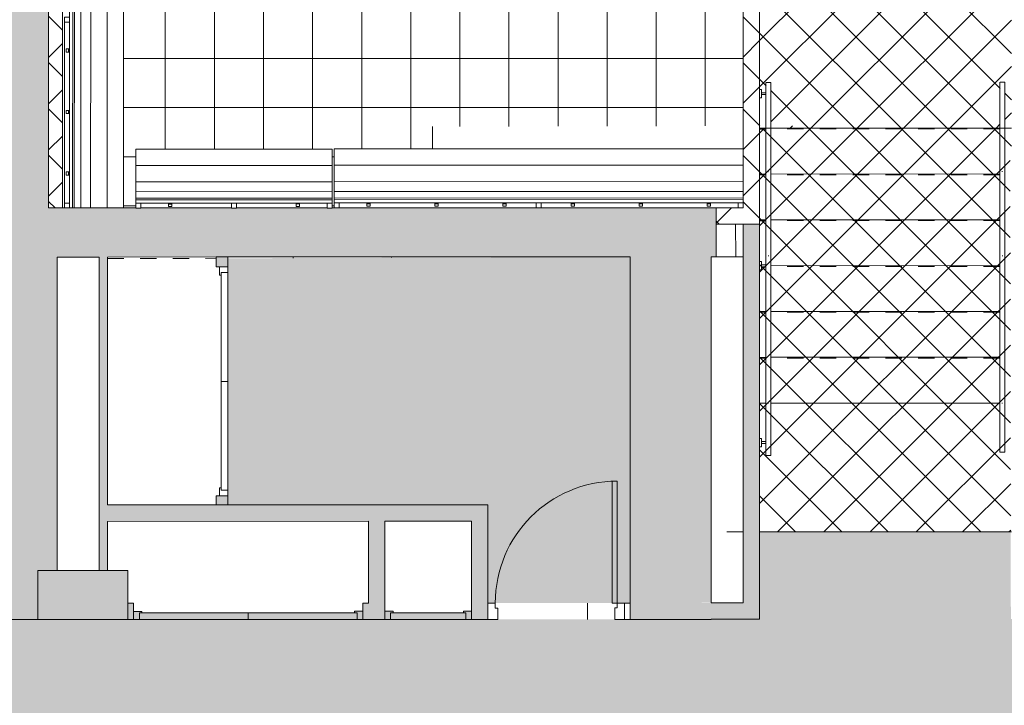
# Model space of a CAD drawing. Header units: metres. Extents: x 82 to 222, y -4 to 154.
# Tile 141 of 214: x 114.69 to 120.71, y 108.34 to 112.53. Entities that reach past the tile are written whole.
import ezdxf

# ---------------------------------------------------------------- set-up
doc = ezdxf.new("R2010")
doc.units = ezdxf.units.M
doc.linetypes.add('Tiret', pattern=[0.0025, 0.00125, -0.00125])
doc.layers.add('A-AREA', color=9, linetype='Tiret', lineweight=5, true_color=0x808080)
doc.layers.add('A-DOOR-FRAM', color=7, linetype='Continuous', lineweight=5, true_color=0x2a2a2a)
for name, color, linetype, lineweight in [('A-AREA-PATT', 7, 'Continuous', 5), ('A-DETL-GENF', 7, 'Continuous', 5), ('A-DETL-THIN', 7, 'Continuous', 5), ('A-DOOR', 7, 'Continuous', 5), ('A-FLOR', 7, 'Continuous', 5), ('A-FLOR-HRAL', 7, 'Continuous', 5), ('A-FLOR-PATT', 7, 'Continuous', 5), ('A-WALL', 7, 'Continuous', 5), ('I-FURN', 7, 'Continuous', 5), ('I-WALL', 7, 'Continuous', 5), ('S-BEAM', 7, 'Continuous', 5), ('S-COLS', 7, 'Continuous', 5), ('S-STRS', 7, 'Continuous', 5)]:
    doc.layers.add(name, color=color, linetype=linetype, lineweight=lineweight)
doc.layers.add('A-WALL-PATT', color=7, linetype='Continuous', true_color=0x2a2a2a)
pattern_1 = [(45, (-65.317, 107.194), (-0.14142136, 0.14142136), []), (135, (-65.317, 107.194), (-0.14142136, -0.14142136), [])]

# ---------------------------------------------------------------- blocks, each defined once
blk = doc.blocks.new('ART-Béton-Poteau rectangulaire - 30x55-3259778-DCE-Plan de reperage des sol- rez de rue-200 - Dépendante 1')
at = {"layer": 'S-COLS', "true_color": 0x2a2a2a}
blk.add_hatch(color=250, dxfattribs=at).paths.add_polyline_path([(-0.15, -0.275), (0.15, -0.275), (0.15, 0.275), (-0.15, 0.275)])
at = {"layer": 'S-COLS', "lineweight": 20}
for p, q in [((0.15, 0.275), (-0.15, 0.275)), ((-0.15, 0.275), (-0.15, -0.275)), ((0.15, -0.275), (0.15, 0.275)), ((-0.15, -0.275), (0.15, -0.275))]:
    blk.add_line(p, q, dxfattribs=at)
blk = doc.blocks.new('Grz_Placard 1V - 53x204-4817843-DCE-Plan de reperage des sol- rez de rue-200 - Dépendante 1')
at = {"layer": 'A-DOOR', "true_color": 0x2a2a2a}
blk.add_hatch(color=250, dxfattribs=at).paths.add_polyline_path([(-0.225, -0.05), (0.235, -0.05), (0.235, -0.01), (-0.225, -0.01)])
at = {"layer": 'A-DOOR-FRAM'}
h = blk.add_hatch(color=256, dxfattribs=at)
h.paths.add_polyline_path([(-0.26, -0.05), (-0.225, -0.05), (-0.225, -0.01), (-0.21, -0.0099), (-0.21, 0), (-0.26, 0), (-0.26, -0.05)])
h.paths.add_polyline_path([(0.235, -0.05), (0.27, -0.05), (0.27, 0), (0.22, 0), (0.22, -0.01), (0.235, -0.01), (0.235, -0.05)])
at = {"layer": 'A-DOOR'}
for p, q in [((0.235, -0.01), (-0.225, -0.01)), ((-0.225, -0.01), (-0.225, -0.05)), ((-0.225, -0.05), (0.235, -0.05)), ((0.235, -0.05), (0.235, -0.01))]:
    blk.add_line(p, q, dxfattribs=at)
at = {"layer": 'A-DOOR-FRAM', "color": 7}
for p, q in [((-0.21, 0), (-0.26, 0)), ((-0.21, -0.01), (-0.21, 0)), ((0.27, 0), (0.22, 0)), ((0.22, 0), (0.22, -0.01)), ((-0.26, -0.05), (-0.225, -0.05)), ((-0.225, -0.05), (-0.225, -0.01)), ((-0.225, -0.01), (-0.21, -0.01)), ((0.22, -0.01), (0.235, -0.01)), ((0.235, -0.01), (0.235, -0.05)), ((0.235, -0.05), (0.27, -0.05))]:
    blk.add_line(p, q, dxfattribs=at)
blk = doc.blocks.new('Grz_Placard 2V - 140x204-5374362-DCE-Plan de reperage des sol- rez de rue-200 - Dépendante 1')
at = {"layer": 'A-DOOR', "true_color": 0x2a2a2a}
for points in [[(-0.66, -0.05), (0.005, -0.05), (0.005, -0.01), (-0.66, -0.01)], [(0.005, -0.05), (0.67, -0.05), (0.67, -0.01), (0.005, -0.01), (0.005, -0.0498)]]:
    blk.add_hatch(color=250, dxfattribs=at).paths.add_polyline_path(points)
at = {"layer": 'A-DOOR-FRAM'}
h = blk.add_hatch(color=256, dxfattribs=at)
h.paths.add_polyline_path([(-0.695, -0.05), (-0.66, -0.05), (-0.66, -0.01), (-0.645, -0.01), (-0.645, 0), (-0.695, 0), (-0.695, -0.01)])
h.paths.add_polyline_path([(0.67, -0.05), (0.705, -0.05), (0.705, 0), (0.655, 0), (0.655, -0.01), (0.67, -0.01), (0.67, -0.05)])
at = {"layer": 'A-DOOR'}
for p, q in [((0.005, -0.01), (-0.66, -0.01)), ((-0.66, -0.01), (-0.66, -0.05)), ((-0.66, -0.05), (0.005, -0.05)), ((0.67, -0.01), (0.005, -0.01)), ((0.005, -0.01), (0.005, -0.05)), ((0.005, -0.05), (0.005, -0.01)), ((0.005, -0.05), (0.67, -0.05)), ((0.67, -0.05), (0.67, -0.01))]:
    blk.add_line(p, q, dxfattribs=at)
at = {"layer": 'A-DOOR-FRAM', "color": 7}
for p, q in [((-0.645, 0), (-0.695, 0)), ((-0.645, -0.01), (-0.645, 0)), ((0.705, 0), (0.655, 0)), ((0.655, 0), (0.655, -0.01)), ((-0.695, -0.05), (-0.66, -0.05)), ((-0.66, -0.05), (-0.66, -0.01)), ((-0.66, -0.01), (-0.645, -0.01)), ((0.655, -0.01), (0.67, -0.01)), ((0.67, -0.01), (0.67, -0.05)), ((0.67, -0.05), (0.705, -0.05))]:
    blk.add_line(p, q, dxfattribs=at)
blk = doc.blocks.new('Type de main courante - Main courante_Interne_-3346414-DCE-Plan de reperage des sol- rez de rue-200 - Dépendante 1')
at = {"layer": 'A-FLOR-HRAL'}
for p, q in [((163.6974, -1.372), (163.2997, -1.788)), ((163.7055, -1.3797), (163.7083, -1.3824)), ((163.3213, -1.8087), (163.7191, -1.3928)), ((162.9644, -2.1385), (162.3401, -2.7913)), ((162.3618, -2.8121), (162.9861, -2.1593)), ((162.9739, -2.1476), (162.9766, -2.1501)), ((162.3401, -2.7913), (162.1216, -3.0198)), ((162.1433, -3.0405), (162.3618, -2.8121)), ((162.1296, -3.0275), (162.1324, -3.0302))]:
    blk.add_line(p, q, dxfattribs=at)
at = {"layer": 'A-FLOR-HRAL', "flags": 128}
blk.add_lwpolyline([(163.3282, -1.7739), (163.3309, -1.775), (163.3329, -1.7769)], dxfattribs=at)
at = {"layer": 'A-FLOR-HRAL'}
blk.add_open_spline([(162.3507, -2.7963), (162.3517, -2.7971), (162.3527, -2.798), (162.3536, -2.7989)], degree=3, dxfattribs=at)
blk = doc.blocks.new('Type de main courante - Main courante_Interne_-V26-DCE-Plan de reperage des sol- rez de rue-200 - Dépendante 1')
at = {"layer": 'A-FLOR-HRAL'}
for p, q in [((163.6974, -1.372), (162.3428, -2.7885)), ((163.7188, -1.3924), (163.6978, -1.3724)), ((163.7191, -1.3928), (162.3645, -2.8093)), ((162.3428, -2.7885), (162.1216, -3.0198)), ((162.3645, -2.8093), (162.1433, -3.0405)), ((162.1433, -3.0405), (162.1216, -3.0198))]:
    blk.add_line(p, q, dxfattribs=at)
blk = doc.blocks.new('Support - Métal - Circulaire - Support - Métal - Circulaire-V27-DCE-Plan de reperage des sol- rez de rue-200 - Dépendante 1')
at = {"layer": 'A-FLOR-HRAL'}
for p, q in [((-0.025, 0.043), (-0.025, 0.0538)), ((0.025, 0.043), (-0.025, 0.043)), ((-0.006, 0.043), (-0.006, 0.015)), ((0.006, 0.043), (0.006, 0.015)), ((0.025, 0.0538), (0.025, 0.043))]:
    blk.add_line(p, q, dxfattribs=at)
blk = doc.blocks.new('bancpateres - bancpateres-4152165-DCE-Plan de reperage des sol- rez de rue-200 - Dépendante 1')
at = {"layer": 'I-FURN'}
for p, q in [((-1.5059, 0.51), (-1.5359, 0.51)), ((-1.5359, 0.51), (-1.5359, 0.48)), ((-1.5059, 0.48), (-1.5059, 0.51)), ((-1.3359, 0.4854), (-1.3359, 0.5)), ((-1.3359, 0.5), (-1.3159, 0.5)), ((-1.3359, 0.4816), (-1.3359, 0.4854)), ((-1.3359, 0.4844), (-1.3359, 0.4854)), ((-1.3159, 0.4854), (-1.3359, 0.4854)), ((-1.3159, 0.4844), (-1.3359, 0.4844)), ((-1.3359, 0.4808), (-1.3359, 0.4816)), ((-1.3159, 0.4816), (-1.3359, 0.4816)), ((-1.3159, 0.5), (-1.3159, 0.4854)), ((-1.3159, 0.4854), (-1.3159, 0.4844)), ((-1.3159, 0.4854), (-1.3159, 0.4816)), ((-1.3159, 0.4816), (-1.3159, 0.4808)), ((-0.9199, 0.4854), (-0.9199, 0.5)), ((-0.9199, 0.5), (-0.8999, 0.5)), ((-0.9199, 0.4816), (-0.9199, 0.4854)), ((-0.9199, 0.4844), (-0.9199, 0.4854)), ((-0.8999, 0.4854), (-0.9199, 0.4854)), ((-0.8999, 0.4844), (-0.9199, 0.4844)), ((-0.9199, 0.4808), (-0.9199, 0.4816)), ((-0.8999, 0.4816), (-0.9199, 0.4816)), ((-0.8999, 0.5), (-0.8999, 0.4854)), ((-0.8999, 0.4854), (-0.8999, 0.4844)), ((-0.8999, 0.4854), (-0.8999, 0.4816)), ((-0.8999, 0.4816), (-0.8999, 0.4808)), ((-0.5039, 0.4854), (-0.5039, 0.5)), ((-0.5039, 0.5), (-0.4839, 0.5)), ((-0.5039, 0.4816), (-0.5039, 0.4854)), ((-0.5039, 0.4844), (-0.5039, 0.4854)), ((-0.4839, 0.4854), (-0.5039, 0.4854)), ((-0.4839, 0.4844), (-0.5039, 0.4844)), ((-0.5039, 0.4808), (-0.5039, 0.4816)), ((-0.4839, 0.4816), (-0.5039, 0.4816)), ((-0.4839, 0.5), (-0.4839, 0.4854)), ((-0.4839, 0.4854), (-0.4839, 0.4844)), ((-0.4839, 0.4854), (-0.4839, 0.4816)), ((-0.4839, 0.4816), (-0.4839, 0.4808)), ((-0.2709, 0.51), (-0.3009, 0.51)), ((-0.3009, 0.51), (-0.3009, 0.48)), ((-0.2709, 0.48), (-0.2709, 0.51)), ((-0.0879, 0.4854), (-0.0879, 0.5)), ((-0.0879, 0.5), (-0.0679, 0.5)), ((-0.0879, 0.4816), (-0.0879, 0.4854)), ((-0.0879, 0.4844), (-0.0879, 0.4854)), ((-0.0679, 0.4854), (-0.0879, 0.4854)), ((-0.0679, 0.4844), (-0.0879, 0.4844)), ((-0.0879, 0.4808), (-0.0879, 0.4816)), ((-0.0679, 0.4816), (-0.0879, 0.4816)), ((-0.0679, 0.5), (-0.0679, 0.4854)), ((-0.0679, 0.4854), (-0.0679, 0.4844)), ((-0.0679, 0.4854), (-0.0679, 0.4816)), ((-0.0679, 0.4816), (-0.0679, 0.4808)), ((0.3281, 0.4854), (0.3281, 0.5)), ((0.3281, 0.5), (0.3481, 0.5)), ((0.3281, 0.4816), (0.3281, 0.4854)), ((0.3281, 0.4844), (0.3281, 0.4854)), ((0.3481, 0.4854), (0.3281, 0.4854)), ((0.3481, 0.4844), (0.3281, 0.4844)), ((0.3281, 0.4808), (0.3281, 0.4816)), ((0.3481, 0.4816), (0.3281, 0.4816)), ((0.3481, 0.5), (0.3481, 0.4854)), ((0.3481, 0.4854), (0.3481, 0.4844)), ((0.3481, 0.4854), (0.3481, 0.4816)), ((0.3481, 0.4816), (0.3481, 0.4808)), ((0.7441, 0.4854), (0.7441, 0.5)), ((0.7441, 0.5), (0.7641, 0.5)), ((0.7441, 0.4816), (0.7441, 0.4854)), ((0.7441, 0.4844), (0.7441, 0.4854)), ((0.7641, 0.4854), (0.7441, 0.4854)), ((0.7641, 0.4844), (0.7441, 0.4844)), ((0.7441, 0.4808), (0.7441, 0.4816)), ((0.7641, 0.4816), (0.7441, 0.4816)), ((0.7641, 0.5), (0.7641, 0.4854)), ((0.7641, 0.4854), (0.7641, 0.4844)), ((0.7641, 0.4854), (0.7641, 0.4816)), ((0.7641, 0.4816), (0.7641, 0.4808)), ((0.9641, 0.51), (0.9341, 0.51)), ((0.9341, 0.51), (0.9341, 0.48)), ((0.9641, 0.48), (0.9641, 0.51)), ((-1.5359, 0.48), (-1.5359, 0.46)), ((-1.5359, 0.48), (-1.5059, 0.48)), ((-1.5359, 0.46), (0.9641, 0.46)), ((-1.5359, 0.46), (-1.5359, 0.41)), ((0.9641, 0.45), (-1.5359, 0.45)), ((-1.5359, 0.45), (-1.5359, 0.35)), ((-0.3009, 0.48), (-1.5059, 0.48)), ((-1.3159, 0.4808), (-1.3359, 0.4808)), ((-0.8999, 0.4808), (-0.9199, 0.4808)), ((-0.4839, 0.4808), (-0.5039, 0.4808)), ((-0.3009, 0.48), (-0.2709, 0.48)), ((0.9341, 0.48), (-0.2709, 0.48)), ((-0.0679, 0.4808), (-0.0879, 0.4808)), ((0.3481, 0.4808), (0.3281, 0.4808)), ((0.7641, 0.4808), (0.7441, 0.4808)), ((0.9341, 0.48), (0.9641, 0.48)), ((0.9641, 0.46), (0.9641, 0.48)), ((0.9641, 0.41), (0.9641, 0.46)), ((0.9641, 0.35), (0.9641, 0.45)), ((-1.5359, 0.41), (0.9641, 0.41)), ((-1.5359, 0.35), (0.9641, 0.35)), ((0.9641, 0.35), (-1.5359, 0.35)), ((-1.5359, 0.35), (-1.5359, 0.25)), ((0.9641, 0.25), (0.9641, 0.35)), ((-1.5359, 0.25), (0.9641, 0.25)), ((0.9641, 0.25), (-1.5359, 0.25)), ((-1.5359, 0.25), (-1.5359, 0.15)), ((0.9641, 0.15), (0.9641, 0.25)), ((-1.5359, 0.15), (0.9641, 0.15))]:
    blk.add_line(p, q, dxfattribs=at)
blk = doc.blocks.new('bancpateres - bancpateres-4229328-DCE-Plan de reperage des sol- rez de rue-200 - Dépendante 1')
at = {"layer": 'I-FURN'}
for p, q in [((0.8639, -0.15), (-1.4359, -0.15)), ((-1.4359, -0.15), (-1.4359, -0.25)), ((0.864, -0.25), (-1.4359, -0.25)), ((-1.4359, -0.25), (-1.4359, -0.35)), ((-1.4359, -0.25), (0.864, -0.25)), ((0.864, -0.35), (-1.4359, -0.35)), ((-1.4359, -0.35), (-1.4359, -0.45)), ((-1.4359, -0.35), (0.864, -0.35)), ((0.864, -0.41), (-1.4359, -0.41)), ((-1.4359, -0.41), (-1.4359, -0.46)), ((-1.4359, -0.45), (0.8641, -0.45)), ((0.8641, -0.46), (-1.4359, -0.46)), ((-1.4359, -0.46), (-1.4359, -0.48)), ((-1.4059, -0.48), (-1.4359, -0.48)), ((-1.4359, -0.48), (-1.4359, -0.51)), ((-1.4059, -0.48), (-0.3009, -0.48)), ((-1.4059, -0.51), (-1.4059, -0.48)), ((-1.2359, -0.4816), (-1.2359, -0.4808)), ((-1.2359, -0.4808), (-1.2159, -0.4808)), ((-1.2159, -0.4808), (-1.2159, -0.4816)), ((-0.8599, -0.4816), (-0.8599, -0.4808)), ((-0.8599, -0.4808), (-0.8399, -0.4808)), ((-0.8399, -0.4808), (-0.8399, -0.4816)), ((-0.4839, -0.4816), (-0.4839, -0.4808)), ((-0.4839, -0.4808), (-0.4639, -0.4808)), ((-0.4639, -0.4808), (-0.4639, -0.4816)), ((-0.2709, -0.48), (-0.3009, -0.48)), ((-0.3009, -0.48), (-0.3009, -0.51)), ((-0.2709, -0.48), (0.8341, -0.48)), ((-0.2709, -0.51), (-0.2709, -0.48)), ((-0.1079, -0.4816), (-0.1079, -0.4808)), ((-0.1079, -0.4808), (-0.0879, -0.4808)), ((-0.0879, -0.4808), (-0.0879, -0.4816)), ((0.2681, -0.4816), (0.2681, -0.4808)), ((0.2681, -0.4808), (0.2881, -0.4808)), ((0.2881, -0.4808), (0.2881, -0.4816)), ((0.6441, -0.4816), (0.6441, -0.4808)), ((0.6441, -0.4808), (0.6641, -0.4808)), ((0.6641, -0.4808), (0.6641, -0.4816)), ((0.8641, -0.48), (0.8341, -0.48)), ((0.8341, -0.48), (0.8341, -0.51)), ((0.8641, -0.48), (0.8641, -0.46)), ((0.8641, -0.51), (0.8641, -0.48)), ((-1.4359, -0.51), (-1.4059, -0.51)), ((-1.2359, -0.4854), (-1.2359, -0.4816)), ((-1.2359, -0.4816), (-1.2159, -0.4816)), ((-1.2359, -0.4854), (-1.2359, -0.4844)), ((-1.2359, -0.4844), (-1.2159, -0.4844)), ((-1.2359, -0.5), (-1.2359, -0.4854)), ((-1.2359, -0.4854), (-1.2159, -0.4854)), ((-1.2159, -0.5), (-1.2359, -0.5)), ((-1.2159, -0.4816), (-1.2159, -0.4854)), ((-1.2159, -0.4844), (-1.2159, -0.4854)), ((-1.2159, -0.4854), (-1.2159, -0.5)), ((-0.8599, -0.4854), (-0.8599, -0.4816)), ((-0.8599, -0.4816), (-0.8399, -0.4816)), ((-0.8599, -0.4854), (-0.8599, -0.4844)), ((-0.8599, -0.4844), (-0.8399, -0.4844)), ((-0.8599, -0.5), (-0.8599, -0.4854)), ((-0.8599, -0.4854), (-0.8399, -0.4854)), ((-0.8399, -0.5), (-0.8599, -0.5)), ((-0.8399, -0.4816), (-0.8399, -0.4854)), ((-0.8399, -0.4844), (-0.8399, -0.4854)), ((-0.8399, -0.4854), (-0.8399, -0.5)), ((-0.4839, -0.4854), (-0.4839, -0.4816)), ((-0.4839, -0.4816), (-0.4639, -0.4816)), ((-0.4839, -0.4854), (-0.4839, -0.4844)), ((-0.4839, -0.4844), (-0.4639, -0.4844)), ((-0.4839, -0.5), (-0.4839, -0.4854)), ((-0.4839, -0.4854), (-0.4639, -0.4854)), ((-0.4639, -0.5), (-0.4839, -0.5)), ((-0.4639, -0.4816), (-0.4639, -0.4854)), ((-0.4639, -0.4844), (-0.4639, -0.4854)), ((-0.4639, -0.4854), (-0.4639, -0.5)), ((-0.3009, -0.51), (-0.2709, -0.51)), ((-0.1079, -0.4854), (-0.1079, -0.4816)), ((-0.1079, -0.4816), (-0.0879, -0.4816)), ((-0.1079, -0.4854), (-0.1079, -0.4844)), ((-0.1079, -0.4844), (-0.0879, -0.4844)), ((-0.1079, -0.5), (-0.1079, -0.4854)), ((-0.1079, -0.4854), (-0.0879, -0.4854)), ((-0.0879, -0.5), (-0.1079, -0.5)), ((-0.0879, -0.4816), (-0.0879, -0.4854)), ((-0.0879, -0.4844), (-0.0879, -0.4854)), ((-0.0879, -0.4854), (-0.0879, -0.5)), ((0.2681, -0.4854), (0.2681, -0.4816)), ((0.2681, -0.4816), (0.2881, -0.4816)), ((0.2681, -0.4854), (0.2681, -0.4844)), ((0.2681, -0.4844), (0.2881, -0.4844)), ((0.2681, -0.5), (0.2681, -0.4854)), ((0.2681, -0.4854), (0.2881, -0.4854)), ((0.2881, -0.5), (0.2681, -0.5)), ((0.2881, -0.4816), (0.2881, -0.4854)), ((0.2881, -0.4844), (0.2881, -0.4854)), ((0.2881, -0.4854), (0.2881, -0.5)), ((0.6441, -0.4854), (0.6441, -0.4816)), ((0.6441, -0.4816), (0.6641, -0.4816)), ((0.6441, -0.4854), (0.6441, -0.4844)), ((0.6441, -0.4844), (0.6641, -0.4844)), ((0.6441, -0.5), (0.6441, -0.4854)), ((0.6441, -0.4854), (0.6641, -0.4854)), ((0.6641, -0.5), (0.6441, -0.5)), ((0.6641, -0.4816), (0.6641, -0.4854)), ((0.6641, -0.4844), (0.6641, -0.4854)), ((0.6641, -0.4854), (0.6641, -0.5)), ((0.8341, -0.51), (0.8641, -0.51))]:
    blk.add_line(p, q, dxfattribs=at)
blk = doc.blocks.new('bancpateres - bancpateres-4228541-DCE-Plan de reperage des sol- rez de rue-200 - Dépendante 1')
at = {"layer": 'I-FURN'}
for p, q in [((-0.8559, 0.51), (-0.8859, 0.51)), ((-0.8859, 0.51), (-0.8859, 0.48)), ((-0.8559, 0.48), (-0.8559, 0.51)), ((-0.6859, 0.4854), (-0.6859, 0.5)), ((-0.6859, 0.5), (-0.6659, 0.5)), ((-0.6859, 0.4816), (-0.6859, 0.4854)), ((-0.6859, 0.4844), (-0.6859, 0.4854)), ((-0.6659, 0.4854), (-0.6859, 0.4854)), ((-0.6659, 0.4844), (-0.6859, 0.4844)), ((-0.6859, 0.4808), (-0.6859, 0.4816)), ((-0.6659, 0.4816), (-0.6859, 0.4816)), ((-0.6659, 0.5), (-0.6659, 0.4854)), ((-0.6659, 0.4854), (-0.6659, 0.4844)), ((-0.6659, 0.4854), (-0.6659, 0.4816)), ((-0.6659, 0.4816), (-0.6659, 0.4808)), ((-0.2709, 0.51), (-0.3009, 0.51)), ((-0.3009, 0.51), (-0.3009, 0.48)), ((-0.2709, 0.48), (-0.2709, 0.51)), ((0.0941, 0.4854), (0.0941, 0.5)), ((0.0941, 0.5), (0.1141, 0.5)), ((0.0941, 0.4816), (0.0941, 0.4854)), ((0.0941, 0.4844), (0.0941, 0.4854)), ((0.1141, 0.4854), (0.0941, 0.4854)), ((0.1141, 0.4844), (0.0941, 0.4844)), ((0.0941, 0.4808), (0.0941, 0.4816)), ((0.1141, 0.4816), (0.0941, 0.4816)), ((0.1141, 0.5), (0.1141, 0.4854)), ((0.1141, 0.4854), (0.1141, 0.4844)), ((0.1141, 0.4854), (0.1141, 0.4816)), ((0.1141, 0.4816), (0.1141, 0.4808)), ((0.3141, 0.51), (0.2841, 0.51)), ((0.2841, 0.51), (0.2841, 0.48)), ((0.3141, 0.48), (0.3141, 0.51)), ((-0.8859, 0.48), (-0.8859, 0.46)), ((-0.8859, 0.48), (-0.8559, 0.48)), ((-0.8859, 0.46), (0.3141, 0.46)), ((-0.8859, 0.46), (-0.8859, 0.41)), ((0.3141, 0.45), (-0.8859, 0.45)), ((-0.8859, 0.45), (-0.8859, 0.35)), ((-0.3009, 0.48), (-0.8559, 0.48)), ((-0.6659, 0.4808), (-0.6859, 0.4808)), ((-0.3009, 0.48), (-0.2709, 0.48)), ((0.2841, 0.48), (-0.2709, 0.48)), ((0.1141, 0.4808), (0.0941, 0.4808)), ((0.2841, 0.48), (0.3141, 0.48)), ((0.3141, 0.46), (0.3141, 0.48)), ((0.3141, 0.41), (0.3141, 0.46)), ((0.3141, 0.35), (0.3141, 0.45)), ((-0.8859, 0.41), (0.3141, 0.41)), ((-0.8859, 0.35), (0.3141, 0.35)), ((0.3141, 0.35), (-0.8859, 0.35)), ((-0.8859, 0.35), (-0.8859, 0.25)), ((0.3141, 0.25), (0.3141, 0.35)), ((-0.8859, 0.25), (0.3141, 0.25)), ((0.3141, 0.25), (-0.8859, 0.25)), ((-0.8859, 0.25), (-0.8859, 0.15)), ((0.3141, 0.15), (0.3141, 0.25)), ((-0.8859, 0.15), (0.3141, 0.15))]:
    blk.add_line(p, q, dxfattribs=at)
blk = doc.blocks.new('Type de main courante - Main courante_Interne_-4920763-DCE-Plan de reperage des sol- rez de rue-200 - Dépendante 1')
at = {"layer": 'A-FLOR-HRAL'}
for p, q in [((164.7312, -2.3602), (164.3335, -2.7761)), ((164.3551, -2.7969), (164.7529, -2.3809)), ((164.7393, -2.3679), (164.7421, -2.3706)), ((163.998, -3.1269), (163.3739, -3.7795)), ((163.3956, -3.8002), (164.0197, -3.1476)), ((164.0075, -3.136), (164.0102, -3.1385)), ((163.3739, -3.7795), (163.1692, -3.9935)), ((163.1909, -4.0142), (163.3956, -3.8002)), ((163.1773, -4.0012), (163.1801, -4.0039))]:
    blk.add_line(p, q, dxfattribs=at)
at = {"layer": 'A-FLOR-HRAL', "flags": 128}
blk.add_lwpolyline([(164.362, -2.762), (164.3647, -2.7632), (164.3667, -2.7651)], dxfattribs=at)
at = {"layer": 'A-FLOR-HRAL'}
blk.add_open_spline([(163.3845, -3.7845), (163.3855, -3.7853), (163.3865, -3.7862), (163.3874, -3.7871)], degree=3, dxfattribs=at)
blk = doc.blocks.new('Type de main courante - Main courante_Interne_-V67-DCE-Plan de reperage des sol- rez de rue-200 - Dépendante 1')
at = {"layer": 'A-FLOR-HRAL'}
for p, q in [((164.7312, -2.3602), (163.3766, -3.7767)), ((164.7529, -2.3809), (163.3982, -3.7974)), ((164.7525, -2.3806), (164.7316, -2.3605)), ((163.3766, -3.7767), (163.1692, -3.9935)), ((163.3982, -3.7974), (163.1909, -4.0142)), ((163.1909, -4.0142), (163.1692, -3.9935))]:
    blk.add_line(p, q, dxfattribs=at)
blk = doc.blocks.new('OMD_Porte 1V tunnel - 70X204-5423501-DCE-Plan de reperage des sol- rez de rue-200 - Dépendante 1')
at = {"layer": 'A-DOOR'}
for p, q in [((-0.4075, 0.05), (-0.4675, 0.05)), ((-0.4075, -0.02), (-0.4075, 0.05)), ((0.3675, 0.05), (0.3075, 0.05)), ((0.3075, 0.05), (0.3075, -0.02)), ((-0.4675, -0.05), (-0.4225, -0.05)), ((-0.4225, -0.05), (-0.4225, -0.02)), ((-0.4225, -0.02), (-0.4075, -0.02)), ((-0.3925, -0.05), (-0.4225, -0.05)), ((-0.4225, -0.05), (-0.4225, -0.795)), ((-0.4225, -0.05), (-0.3925, -0.05)), ((-0.3925, -0.795), (-0.3925, -0.05)), ((0.3075, -0.02), (0.3225, -0.02)), ((0.3225, -0.02), (0.3225, -0.05)), ((0.3225, -0.05), (0.3675, -0.05)), ((-0.3925, -0.795), (-0.4225, -0.795))]:
    blk.add_line(p, q, dxfattribs=at)
blk.add_arc((-0.4225, -0.05), 0.745, 270, 360, dxfattribs=at)
blk = doc.blocks.new('Grz_Placard 2V - 140x204-5366327-DCE-Plan de reperage des sol- rez de rue-200 - Dépendante 1')
at = {"layer": 'A-DOOR'}
for p, q in [((0.005, 0.005), (-0.66, 0.005)), ((-0.66, 0.005), (-0.66, -0.035)), ((0.67, 0.005), (0.005, 0.005)), ((0.005, 0.005), (0.005, -0.035)), ((0.005, -0.035), (0.005, 0.005)), ((0.67, -0.035), (0.67, 0.005)), ((-0.66, -0.035), (0.005, -0.035)), ((0.005, -0.035), (0.67, -0.035))]:
    blk.add_line(p, q, dxfattribs=at)
at = {"layer": 'A-DOOR-FRAM', "color": 7}
for p, q in [((-0.645, 0.015), (-0.695, 0.015)), ((-0.66, -0.035), (-0.66, 0.005)), ((-0.66, 0.005), (-0.645, 0.005)), ((-0.645, 0.005), (-0.645, 0.015)), ((0.705, 0.015), (0.655, 0.015)), ((0.655, 0.015), (0.655, 0.005)), ((0.655, 0.005), (0.67, 0.005)), ((0.67, 0.005), (0.67, -0.035)), ((-0.695, -0.035), (-0.66, -0.035)), ((0.67, -0.035), (0.705, -0.035))]:
    blk.add_line(p, q, dxfattribs=at)
blk = doc.blocks.new('FONDATIONS3 - FONDATIONS-5446492-DCE-Plan de reperage des sol- rez de rue-200 - Dépendante 1')
at = {"layer": 'S-BEAM'}
for p, q in [((162.2266, -0.5517), (162.3209, -0.4528)), ((163.8946, -1.9716), (163.9154, -1.9712)), ((163.1103, -2.3095), (163.2482, -2.1646))]:
    blk.add_line(p, q, dxfattribs=at)

msp = doc.modelspace()

# ---------------------------------------------------------------- hatches: boundary and pattern name
at = {"layer": 'A-AREA-PATT', "true_color": 0x808080}
h = msp.add_hatch(dxfattribs=at)
h.set_pattern_fill('FP_1', color=8, style=0, pattern_type=2)
h.set_pattern_definition(pattern_1)
h.paths.add_polyline_path([(119.4168, 111.8687), (120.6837, 111.871), (120.6859, 112.149), (120.7137, 112.149), (120.7137, 112.0946), (120.7417, 112.0946), (120.7417, 112.1136), (120.7537, 112.1136), (120.7518, 112.0636), (120.7417, 112.0636), (120.7417, 112.0826), (120.7137, 112.0826), (120.7137, 111.869), (120.7546, 111.871), (120.754, 113.2834), (120.7463, 113.2834), (120.7463, 113.3434), (120.7543, 113.3434), (120.7518, 114.2434), (120.7461, 114.2434), (120.7461, 114.3034), (120.7541, 114.3034), (120.7518, 117.6426), (119.2147, 117.6415), (119.2147, 115.852), (119.2227, 115.852), (119.2227, 115.792), (119.1647, 115.792), (119.1647, 114.892), (119.2227, 114.892), (119.2227, 114.832), (119.2147, 114.832), (119.2147, 112.1045), (119.2256, 112.1045), (119.2256, 112.0855), (119.2536, 112.0855), (119.2558, 112.1486), (119.2836, 112.1486), (119.2836, 111.8831), (119.4168, 111.8834), (119.4168, 111.869)])
h.paths.add_polyline_path([(119.2147, 111.8829), (119.2536, 111.883), (119.2536, 112.0735), (119.2256, 112.0735), (119.2256, 112.0545), (119.2147, 112.0545)])
at = {"layer": 'A-AREA-PATT'}
h = msp.add_hatch(dxfattribs=at)
h.set_pattern_fill('FP_13', color=256, style=0, pattern_type=2)
h.set_pattern_definition([(0, (-65.317, 107.194), (0, 0.3), []), (90, (-65.317, 107.194), (-0.3, 2e-17), [])])
h.paths.add_polyline_path([(119.1047, 113.2703), (119.1047, 113.2702), (119.1047, 113.2702)])
h.paths.add_polyline_path([(115.327, 111.3816), (115.4032, 111.3825), (115.4032, 111.7407), (116.6031, 111.741), (116.6032, 111.3819), (116.6147, 111.3825), (116.6147, 111.7419), (117.2152, 111.7425), (117.2155, 111.8787), (119.1147, 111.8826), (119.1147, 113.2703), (119.0947, 113.2721), (119.0947, 113.699), (116.6945, 113.7015), (116.6945, 113.2702), (116.674, 113.2702), (116.674, 113.2211), (116.574, 113.2212), (116.5742, 114.4212), (116.6742, 114.4212), (116.6742, 113.8211), (119.1147, 113.8211), (119.1147, 114.832), (119.1067, 114.832), (119.1079, 114.877), (119.1447, 114.877), (119.1447, 114.892), (119.1647, 114.892), (119.1647, 115.792), (119.1447, 115.792), (119.1447, 115.807), (119.1067, 115.807), (119.1079, 115.852), (119.1147, 115.852), (119.1147, 115.892), (118.1678, 115.892), (118.1678, 115.884), (118.1228, 115.884), (118.1228, 115.892), (117.3228, 115.892), (117.3228, 115.884), (117.2778, 115.884), (117.2778, 115.892), (116.2286, 115.892), (116.2286, 115.884), (116.1836, 115.884), (116.1836, 115.922), (116.1686, 115.922), (116.1686, 115.942), (115.2686, 115.942), (115.2686, 115.922), (115.2536, 115.922), (115.2536, 115.884), (115.2086, 115.884), (115.2086, 115.892), (114.967, 115.892), (114.9681, 113.6815), (115.3276, 113.6814), (115.327, 111.3825)])
h.paths.add_polyline_path([(119.0947, 113.7011), (119.1047, 113.7011), (119.1047, 113.7161), (119.0947, 113.7161)])
at = {"layer": 'A-AREA-PATT', "true_color": 0xdbd1b3}
msp.add_hatch(color=9, dxfattribs=at).paths.add_polyline_path([(118.4242, 108.9674), (118.4247, 108.9689), (118.4236, 111.0812), (115.9646, 111.0737), (115.9646, 109.5667), (117.5546, 109.5671), (117.5547, 108.9674), (118.3015, 108.9674)])
at = {"layer": 'A-AREA-PATT', "true_color": 0xdbd1b0}
h = msp.add_hatch(color=9, dxfattribs=at)
h.paths.add_polyline_path([(115.7649, 102.9647), (117.721, 102.9659), (117.721, 103.9651), (119.721, 103.9651), (119.721, 102.9657), (120.7811, 102.9663), (120.7811, 103.3659), (120.801, 103.3659), (120.7996, 108.8694), (120.7504, 108.8706), (120.7484, 109.4024), (119.2147, 109.4024), (119.2147, 108.8694), (115.8139, 108.8667), (113.9594, 108.8661), (113.9594, 108.8583), (113.9144, 108.8583), (113.9144, 108.8663), (113.1144, 108.8661), (113.1144, 108.8581), (113.0694, 108.8581), (113.0694, 108.8661), (112.8547, 108.866), (112.8547, 108.858), (112.8097, 108.858), (112.8097, 108.866), (111.8797, 108.8658), (111.8797, 108.8578), (111.8347, 108.8578), (111.8347, 108.8658), (110.9998, 108.8656), (110.9998, 108.8576), (110.9548, 108.8576), (110.9547, 108.8856), (110.9397, 108.8856), (110.9397, 108.9306), (110.1697, 108.9304), (110.1697, 108.8854), (110.1547, 108.8854), (110.1548, 108.8574), (110.1098, 108.8574), (110.1098, 108.8654), (109.2298, 108.8638), (109.2299, 108.3702), (109.2379, 108.3702), (109.2379, 108.3252), (109.1979, 108.3251), (109.1979, 108.3101), (109.1649, 108.3101), (109.1652, 106.9101), (109.1982, 106.9101), (109.1982, 106.8951), (109.2382, 106.8952), (109.2382, 106.8502), (109.2302, 106.8502), (109.2303, 106.4002), (115.7598, 106.4017), (115.7649, 102.9649)])
h.paths.add_polyline_path([(114.9617, 106.4375), (114.9617, 106.4755), (114.9669, 106.4762), (114.9669, 106.4855), (115.0125, 106.4848), (115.0125, 106.4755), (115.0229, 106.4762), (115.0229, 106.4855), (115.0685, 106.4848), (115.0685, 106.4755), (115.0789, 106.4762), (115.0789, 106.4855), (115.1245, 106.4848), (115.1245, 106.4755), (115.1349, 106.4763), (115.1349, 106.4855), (115.1805, 106.4848), (115.1805, 106.4756), (115.1909, 106.4763), (115.1909, 106.4856), (115.2365, 106.4849), (115.2365, 106.4756), (115.2469, 106.4763), (115.2469, 106.4856), (115.2925, 106.4849), (115.2925, 106.4756), (115.3029, 106.4763), (115.3029, 106.4856), (115.3485, 106.4849), (115.3485, 106.4756), (115.3589, 106.4763), (115.3589, 106.4856), (115.4045, 106.4849), (115.4045, 106.4756), (115.4149, 106.4763), (115.4149, 106.4856), (115.4605, 106.4849), (115.4605, 106.4756), (115.4709, 106.4763), (115.4709, 106.4856), (115.5165, 106.4849), (115.5165, 106.4756), (115.5269, 106.4764), (115.5269, 106.4856), (115.5725, 106.4849), (115.5725, 106.4757), (115.5829, 106.4764), (115.5829, 106.4857), (115.6285, 106.485), (115.6285, 106.4757), (115.6337, 106.4743), (115.6337, 106.4377), (114.9904, 106.4375)])
at = {"layer": 'A-DETL-GENF', "true_color": 0x808080}
h = msp.add_hatch(dxfattribs=at)
h.set_pattern_fill('FP_1', color=8, style=0, pattern_type=2)
h.set_pattern_definition(pattern_1)
h.paths.add_polyline_path([(120.7472, 109.4015), (120.7496, 109.4029), (120.7462, 111.7328), (120.7547, 111.7328), (120.7543, 111.869), (119.2147, 111.8686), (119.2148, 109.4015), (120.7459, 109.4015)])
h.paths.add_polyline_path([(130.9975, 110.2055), (132.0693, 110.2066), (132.0693, 111.8858), (130.9475, 111.8858), (130.9475, 110.2055), (130.9698, 110.2055)])
at = {"layer": 'A-FLOR-PATT', "true_color": 0x808080}
h = msp.add_hatch(dxfattribs=at)
h.set_pattern_fill('FP_3', color=8, style=0, pattern_type=2)
h.set_pattern_definition([(90, (-65.317, 107.194), (-0.59961, 4e-17), [])])
h.paths.add_polyline_path([(118.8785, 102.7851), (119.581, 102.7851), (119.581, 102.9651), (117.886, 102.9651), (117.886, 102.7851), (118.756, 102.7851), (118.756, 102.7901), (118.77, 102.7901), (118.77, 102.8177), (118.79, 102.8361), (118.8785, 102.8361), (118.8873, 102.8273), (118.8785, 102.8191), (118.8735, 102.8241), (118.7917, 102.8225), (118.782, 102.8128), (118.782, 102.7901), (118.796, 102.7901), (118.796, 102.7851), (118.8768, 102.7851)])
h.paths.add_polyline_path([(125.696, 102.7859), (126.481, 102.7859), (126.481, 102.9651), (124.786, 102.9651), (124.786, 102.7859), (125.656, 102.7859), (125.656, 102.7909), (125.67, 102.7909), (125.67, 102.8186), (125.69, 102.8369), (125.7785, 102.8369), (125.7873, 102.8281), (125.7785, 102.82), (125.7735, 102.8249), (125.6917, 102.8233), (125.682, 102.8136), (125.682, 102.7909), (125.696, 102.7909)])
h.paths.add_polyline_path([(131.6485, 102.7886), (132.4378, 102.7886), (132.4357, 102.9651), (130.7835, 102.9651), (130.7835, 102.7886), (131.6085, 102.7886), (131.6085, 102.7936), (131.6225, 102.7936), (131.6225, 102.8213), (131.6425, 102.8396), (131.731, 102.8396), (131.7398, 102.8308), (131.731, 102.8227), (131.726, 102.8276), (131.6442, 102.826), (131.6345, 102.8163), (131.6345, 102.7936), (131.6485, 102.7936)])
h.paths.add_polyline_path([(114.8711, 102.9649), (115.7229, 102.9651), (115.7179, 106.3597), (114.8703, 106.3595), (114.8711, 103.2442)])
h.paths.add_polyline_path([(120.801, 103.3659), (120.801, 103.3659), (120.8008, 104.4485)])
h.paths.add_polyline_path([(128.3031, 106.8084), (128.3035, 106.8094), (128.3031, 106.8118)])
h.paths.add_polyline_path([(128.3032, 107.1118), (128.3035, 107.1118), (128.3032, 107.1118)])
h.paths.add_polyline_path([(118.0099, 108.8675), (118.3298, 108.8683), (118.3298, 108.9373), (118.3447, 108.9373), (118.3447, 108.9673), (117.5997, 108.9671), (117.5997, 108.9371), (117.6147, 108.9371), (117.6148, 108.8675), (117.7705, 108.8675)])
h.paths.add_polyline_path([(129.5973, 109.4049), (130.3623, 109.4084), (129.5973, 109.4068), (129.5973, 109.4052)])
h.paths.add_polyline_path([(115.9646, 111.0738), (118.0099, 111.0822), (115.9646, 111.0816)])
h.paths.add_polyline_path([(128.3043, 111.2347), (129.5462, 111.235), (129.5462, 111.2853), (128.3043, 111.2847), (128.3043, 111.235)])
at = {"layer": 'A-WALL-PATT'}
h = msp.add_hatch(color=256, dxfattribs=at)
h.paths.add_polyline_path([(114.5729, 111.0814), (114.8702, 111.0815), (114.8702, 111.0877), (114.5702, 111.0877)])
h.paths.add_polyline_path([(114.5647, 134.0664), (114.5742, 134.0664), (114.5742, 134.3894), (114.8647, 134.3894), (114.8646, 134.6135), (114.5646, 134.6138), (114.5647, 134.1964)])
h = msp.add_hatch(color=256, dxfattribs=at)
h.paths.add_polyline_path([(114.5702, 111.0877), (114.8702, 111.088), (114.8652, 132.2204), (114.5652, 132.2203), (114.5702, 111.0877)])
h.paths.add_polyline_path([(114.5648, 133.8749), (114.8648, 133.8749), (114.8647, 134.3894), (114.5741, 134.3894), (114.5741, 134.0664), (114.5647, 134.0652), (114.5648, 133.9771)])
at = {"layer": 'A-WALL-PATT', "lineweight": 5, "true_color": 0x7e7e7e}
h = msp.add_hatch(dxfattribs=at)
h.set_pattern_fill('FP_1', color=8, style=0, pattern_type=2)
h.set_pattern_definition(pattern_1)
h.paths.add_polyline_path([(114.8701, 111.3815), (114.9551, 111.3815), (114.9533, 117.7409), (114.8686, 117.7409), (114.87, 111.871)])
at = {"layer": 'A-WALL-PATT', "lineweight": 5}
h = msp.add_hatch(dxfattribs=at)
h.set_pattern_fill('FP_1', style=0, pattern_type=2)
h.set_pattern_definition(pattern_1)
h.paths.add_polyline_path([(119.2147, 111.3825), (119.2147, 114.842), (119.1147, 114.842), (119.1147, 111.3825)])
h.paths.add_polyline_path([(119.1147, 115.842), (119.2147, 115.842), (119.2147, 117.6415), (119.2018, 117.6419), (119.2017, 117.7415), (119.1147, 117.7414), (119.1147, 115.892)])
at = {"layer": 'A-WALL-PATT'}
h = msp.add_hatch(color=256, dxfattribs=at)
h.paths.add_polyline_path([(114.8702, 111.0877), (118.9492, 111.088), (118.9492, 111.3825), (114.8701, 111.3815), (114.8702, 111.088)])
h.paths.add_polyline_path([(122.6773, 111.0883), (128.3043, 111.0887), (128.3042, 111.3847), (122.6772, 111.3833), (122.6773, 111.0887)])
h.paths.add_polyline_path([(132.0693, 111.089), (136.1451, 111.0893), (136.1451, 111.3865), (132.0693, 111.3855), (132.0693, 111.0892)])
at = {"layer": 'A-WALL-PATT', "lineweight": 5}
h = msp.add_hatch(dxfattribs=at)
h.set_pattern_fill('FP_1', style=0, pattern_type=2)
h.set_pattern_definition(pattern_1)
h.paths.add_polyline_path([(118.9492, 111.2825), (119.2147, 111.2825), (119.2147, 111.3825), (118.9492, 111.3825), (118.9492, 111.3318)])
at = {"layer": 'A-WALL-PATT', "true_color": 0xc0c0c0}
for points in [[(119.1147, 111.088), (119.2147, 111.088), (119.2147, 111.2825), (119.1147, 111.2825), (119.1147, 111.088)], [(119.1147, 108.8692), (119.2147, 108.8694), (119.2147, 111.088), (119.1147, 111.088), (119.1147, 108.8694)]]:
    msp.add_hatch(color=9, dxfattribs=at).paths.add_polyline_path(points)
at = {"layer": 'A-WALL-PATT'}
for points in [[(114.5729, 108.9964), (114.8047, 108.9965), (114.8047, 109.167), (114.9229, 109.1671), (114.9229, 111.0815), (114.5729, 111.0814), (114.5729, 108.9965)], [(115.1797, 109.1671), (115.2297, 109.1671), (115.2292, 111.0816), (115.1792, 111.0816), (115.1797, 109.1671)], [(118.4247, 108.9673), (118.9197, 108.9689), (118.9192, 111.0824), (118.4242, 111.0823), (118.4247, 108.9689)]]:
    msp.add_hatch(color=256, dxfattribs=at).paths.add_polyline_path(points)
h = msp.add_hatch(color=256, dxfattribs=at)
h.paths.add_polyline_path([(114.8702, 111.0815), (118.9492, 111.0825), (118.9492, 111.088), (114.8702, 111.0877), (114.8702, 111.0815)])
h.paths.add_polyline_path([(122.6773, 111.0833), (128.3043, 111.0847), (128.3043, 111.0887), (122.6773, 111.0883), (122.6773, 111.0833)])
h.paths.add_polyline_path([(132.0693, 111.0855), (136.1451, 111.0865), (136.1451, 111.0892), (132.0693, 111.089), (132.0693, 111.0856)])
at = {"layer": 'A-WALL-PATT', "true_color": 0xc0c0c0}
h = msp.add_hatch(color=9, dxfattribs=at)
h.paths.add_polyline_path([(115.8946, 109.5667), (115.9646, 109.5667), (115.9646, 109.6215), (115.8946, 109.6215), (115.8946, 109.5667)])
h.paths.add_polyline_path([(115.9646, 111.0215), (115.9646, 111.0817), (115.8946, 111.0817), (115.8946, 111.0215)])
at = {"layer": 'A-WALL-PATT', "lineweight": 5}
for points in [[(115.2296, 109.4666), (117.5546, 109.4671), (117.5546, 109.5671), (115.2296, 109.5666), (115.2296, 109.4669)], [(116.8247, 108.9669), (116.9247, 108.967), (116.9246, 109.467), (116.8246, 109.4669)], [(117.4547, 108.9671), (117.5547, 108.9671), (117.5546, 109.4671), (117.4546, 109.4671)]]:
    msp.add_hatch(color=256, dxfattribs=at).paths.add_polyline_path(points)
at = {"layer": 'A-WALL-PATT'}
h = msp.add_hatch(color=256, dxfattribs=at)
h.paths.add_polyline_path([(109.2298, 108.8652), (110.1198, 108.8654), (110.1197, 108.9954), (109.2297, 108.9952)])
h.paths.add_polyline_path([(111.8323, 108.8658), (111.8447, 108.8658), (111.8447, 108.9958), (111.8322, 108.9958)])
h.paths.add_polyline_path([(112.9423, 108.866), (113.0794, 108.8661), (113.0794, 108.9961), (112.9422, 108.996), (112.9423, 108.8661)])
h.paths.add_polyline_path([(113.9494, 108.8663), (114.8048, 108.867), (114.8047, 108.9965), (113.9494, 108.9963), (113.9494, 108.8665)])
at = {"layer": 'A-WALL-PATT', "lineweight": 5}
h = msp.add_hatch(color=256, dxfattribs=at)
h.paths.add_polyline_path([(115.3402, 108.8666), (115.3898, 108.8666), (115.3897, 108.9666), (115.3547, 108.9666), (115.3548, 108.8671), (115.3402, 108.867)])
h.paths.add_polyline_path([(116.7898, 108.8669), (116.9248, 108.867), (116.9247, 108.967), (116.7897, 108.9669), (116.7898, 108.867)])
h.paths.add_polyline_path([(117.4548, 108.8671), (117.5548, 108.8671), (117.5547, 108.9671), (117.4547, 108.9671), (117.4548, 108.8671)])
h.paths.add_polyline_path([(118.9197, 108.9673), (118.9197, 108.9674), (118.4247, 108.9673)])
h.paths.add_polyline_path([(118.4248, 108.8673), (118.9198, 108.8689), (118.9197, 108.9673), (118.4247, 108.9673), (118.4248, 108.8689)])
at = {"layer": 'A-WALL-PATT', "lineweight": 5, "true_color": 0xc0c0c0}
msp.add_hatch(color=9, dxfattribs=at).paths.add_polyline_path([(118.9198, 108.8689), (119.1147, 108.8692), (119.1147, 108.9692), (118.9197, 108.9674), (118.9198, 108.8692)])

# ---------------------------------------------------------------- linework, layer by layer
at = {"layer": 'A-AREA'}
for p, q in [((115.2292, 111.0716), (115.8946, 111.0736)), ((119.1147, 109.4024), (118.9196, 109.4024))]:
    msp.add_line(p, q, dxfattribs=at)
at = {"layer": 'A-DETL-THIN'}
for p, q in [((120.7547, 111.869), (119.2147, 111.8686)), ((119.2147, 111.8686), (119.2147, 109.4015)), ((119.2147, 109.4015), (120.7547, 109.4015))]:
    msp.add_line(p, q, dxfattribs=at)
at = {"layer": 'A-FLOR'}
for p, q in [((119.1147, 111.0824), (118.9492, 111.0824)), ((119.2536, 110.1877), (119.2147, 110.1876)), ((120.6837, 110.189), (119.2836, 110.1877)), ((120.7496, 109.4029), (119.2147, 109.4025)), ((120.7496, 109.4028), (119.2147, 109.4024)), ((120.5893, 109.4028), (120.7496, 109.4029)), ((119.2147, 109.1355), (119.2148, 108.8686)), ((115.3402, 108.8666), (114.9229, 108.8665)), ((119.2148, 108.8686), (118.9198, 108.8686))]:
    msp.add_line(p, q, dxfattribs=at)
at = {"layer": 'A-WALL', "lineweight": 9}
for p, q in [((114.9551, 111.3815), (114.9536, 117.7409)), ((119.2147, 111.2825), (119.1147, 111.2825))]:
    msp.add_line(p, q, dxfattribs=at)
at = {"layer": 'A-WALL', "lineweight": 20}
for p, q in [((114.967, 111.3815), (114.8701, 111.3815)), ((115.4032, 111.3816), (115.017, 111.3815)), ((115.9882, 111.3818), (115.4332, 111.3816)), ((116.5732, 111.3819), (116.0182, 111.3818)), ((116.6147, 111.3819), (116.6032, 111.3819)), ((117.8497, 111.3822), (116.6447, 111.3819)), ((118.9492, 111.3825), (117.8797, 111.3822)), ((118.9492, 111.3825), (118.9492, 111.0825)), ((114.9229, 111.0815), (115.1792, 111.0816)), ((114.9229, 111.0815), (114.9229, 109.167)), ((115.1797, 109.1671), (115.1792, 111.0816)), ((115.2292, 111.0816), (115.8946, 111.0817)), ((115.2292, 111.0816), (115.2296, 109.5666)), ((115.9646, 111.0817), (118.4242, 111.0823)), ((118.4242, 111.0823), (118.4247, 108.9673)), ((118.9192, 111.0824), (118.9492, 111.0825)), ((118.9192, 111.0824), (118.9197, 108.9689)), ((115.8946, 109.5667), (115.2296, 109.5666)), ((117.5546, 109.5671), (115.9646, 109.5667)), ((117.5548, 108.8671), (117.5546, 109.5671)), ((115.2296, 109.4666), (116.8246, 109.4669)), ((115.2296, 109.4666), (115.2297, 109.1671)), ((116.8246, 109.4669), (116.8247, 108.9669)), ((116.9246, 109.467), (117.4546, 109.4671)), ((116.9248, 108.867), (116.9246, 109.467)), ((117.4546, 109.4671), (117.4548, 108.8671)), ((115.3897, 108.9666), (115.3547, 108.9666)), ((115.3898, 108.8666), (115.3897, 108.9666)), ((116.8247, 108.9669), (116.7897, 108.9669)), ((116.7897, 108.9669), (116.7898, 108.8669)), ((118.4247, 108.9673), (118.3897, 108.9673)), ((118.3897, 108.9673), (118.3898, 108.8673)), ((114.9229, 108.8665), (113.9494, 108.8663)), ((115.3402, 108.8666), (115.3898, 108.8666)), ((116.7898, 108.8669), (116.9248, 108.867)), ((117.4548, 108.8671), (117.5548, 108.8671)), ((118.3898, 108.8673), (118.9198, 108.8674)), ((118.9198, 108.8674), (118.9198, 108.8689))]:
    msp.add_line(p, q, dxfattribs=at)
at = {"layer": 'A-WALL'}
msp.add_line((118.4247, 108.9673), (118.4248, 108.8673), dxfattribs=at)
at = {"layer": 'I-WALL', "lineweight": 20}
for p, q in [((114.8686, 117.7409), (114.8701, 111.3815)), ((119.2147, 108.8694), (119.2147, 114.842)), ((119.1147, 113.7161), (119.1147, 111.4325)), ((114.9681, 111.4115), (114.9678, 112.5165)), ((118.9492, 111.3825), (119.0847, 111.3825)), ((118.9492, 111.2825), (118.9492, 111.3825)), ((119.1147, 111.2825), (118.9492, 111.2825)), ((119.1147, 108.9692), (119.1147, 111.2825)), ((115.8946, 111.0817), (115.8946, 111.0215)), ((115.9646, 111.0817), (115.8946, 111.0817)), ((115.9646, 111.0215), (115.9646, 111.0817)), ((115.9646, 111.0215), (115.8946, 111.0215)), ((115.8946, 109.6215), (115.8946, 109.5667)), ((115.9646, 109.6215), (115.8946, 109.6215)), ((115.9646, 109.5667), (115.9646, 109.6215)), ((115.9646, 109.5667), (115.8946, 109.5667)), ((119.1147, 108.9692), (118.9197, 108.9689)), ((118.9198, 108.8689), (119.2147, 108.8694))]:
    msp.add_line(p, q, dxfattribs=at)
at = {"layer": 'S-STRS'}
for p, q in [((119.2536, 111.8686), (119.2147, 111.8686)), ((120.6837, 111.869), (119.2836, 111.8687)), ((119.2536, 111.5886), (119.2147, 111.5886)), ((120.6837, 111.589), (119.2836, 111.5887)), ((119.2536, 111.3086), (119.2147, 111.3086)), ((120.6837, 111.309), (119.2836, 111.3087)), ((120.6837, 111.029), (119.2836, 111.0287)), ((119.2536, 110.7486), (119.2147, 110.7486)), ((120.6837, 110.749), (119.2836, 110.7487)), ((119.2536, 110.4686), (119.2147, 110.4686)), ((120.6837, 110.469), (119.2836, 110.4687)), ((119.2536, 110.1886), (119.2147, 110.1886)), ((120.6837, 110.189), (119.2836, 110.1887))]:
    msp.add_line(p, q, dxfattribs=at)
at = {"layer": 'S-STRS', "linetype": 'Tiret'}
for p, q in [((119.2536, 111.8636), (119.2147, 111.8636)), ((120.6837, 111.864), (119.2836, 111.8637)), ((119.2536, 111.5836), (119.2147, 111.5836)), ((120.6837, 111.584), (119.2836, 111.5837)), ((119.2536, 111.3036), (119.2147, 111.3036)), ((120.6837, 111.304), (119.2836, 111.3037)), ((120.6837, 111.024), (119.2836, 111.0237)), ((119.2536, 110.7436), (119.2147, 110.7436)), ((120.6837, 110.744), (119.2836, 110.7437)), ((119.2536, 110.4636), (119.2147, 110.4636)), ((120.6837, 110.464), (119.2836, 110.4637))]:
    msp.add_line(p, q, dxfattribs=at)

# ---------------------------------------------------------------- block references
at = {"layer": 'A-DOOR'}
for name, p, rotation in [('Grz_Placard 2V - 140x204-5366327-DCE-Plan de reperage des sol- rez de rue-200 - Dépendante 1', (115.9296, 110.3165), 90.0000000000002), ('OMD_Porte 1V tunnel - 70X204-5423501-DCE-Plan de reperage des sol- rez de rue-200 - Dépendante 1', (117.9222, 108.9172), 180.013528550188), ('Grz_Placard 2V - 140x204-5374362-DCE-Plan de reperage des sol- rez de rue-200 - Dépendante 1', (116.0847, 108.9168), 0.0135285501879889)]:
    msp.add_blockref(name, p, dxfattribs=dict(at, rotation=rotation))
at = {"layer": 'A-DOOR-FRAM', "color": 7, "rotation": 0.0135285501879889}
msp.add_blockref('Grz_Placard 1V - 53x204-4817843-DCE-Plan de reperage des sol- rez de rue-200 - Dépendante 1', (117.1847, 108.917), dxfattribs=at)
at = {"layer": 'A-FLOR-HRAL'}
for name, p, rotation in [('Type de main courante - Main courante_Interne_-3346414-DCE-Plan de reperage des sol- rez de rue-200 - Dépendante 1', (0, 0), 43.72156535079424), ('Type de main courante - Main courante_Interne_-V26-DCE-Plan de reperage des sol- rez de rue-200 - Dépendante 1', (0, 0), 43.72156535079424), ('Type de main courante - Main courante_Interne_-4920763-DCE-Plan de reperage des sol- rez de rue-200 - Dépendante 1', (0, 0), 43.72156535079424), ('Type de main courante - Main courante_Interne_-V67-DCE-Plan de reperage des sol- rez de rue-200 - Dépendante 1', (0, 0), 43.72156535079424), ('Support - Métal - Circulaire - Support - Métal - Circulaire-V27-DCE-Plan de reperage des sol- rez de rue-200 - Dépendante 1', (119.2686, 112.0795), 89.99999999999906), ('Support - Métal - Circulaire - Support - Métal - Circulaire-V27-DCE-Plan de reperage des sol- rez de rue-200 - Dépendante 1', (119.2686, 111.0285), 89.99999999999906), ('Support - Métal - Circulaire - Support - Métal - Circulaire-V27-DCE-Plan de reperage des sol- rez de rue-200 - Dépendante 1', (119.2686, 109.9476), 89.99999999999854)]:
    msp.add_blockref(name, p, dxfattribs=dict(at, rotation=rotation))
at = {"layer": 'I-FURN'}
for name, p, rotation in [('bancpateres - bancpateres-4229328-DCE-Plan de reperage des sol- rez de rue-200 - Dépendante 1', (115.4772, 112.2455), 269.9864714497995), ('bancpateres - bancpateres-4228541-DCE-Plan de reperage des sol- rez de rue-200 - Dépendante 1', (115.7172, 111.8908), 180.013528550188), ('bancpateres - bancpateres-4152165-DCE-Plan de reperage des sol- rez de rue-200 - Dépendante 1', (117.5787, 111.8921), 180.013528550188)]:
    msp.add_blockref(name, p, dxfattribs=dict(at, rotation=rotation))
at = {"layer": 'S-BEAM', "rotation": 43.72156535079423}
msp.add_blockref('FONDATIONS3 - FONDATIONS-5446492-DCE-Plan de reperage des sol- rez de rue-200 - Dépendante 1', (-0.4084, 0.0171), dxfattribs=at)
at = {"layer": 'S-COLS', "rotation": 90.01352855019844}
msp.add_blockref('ART-Béton-Poteau rectangulaire - 30x55-3259778-DCE-Plan de reperage des sol- rez de rue-200 - Dépendante 1', (115.0797, 109.017), dxfattribs=at)

doc.saveas('drawing.dxf')
